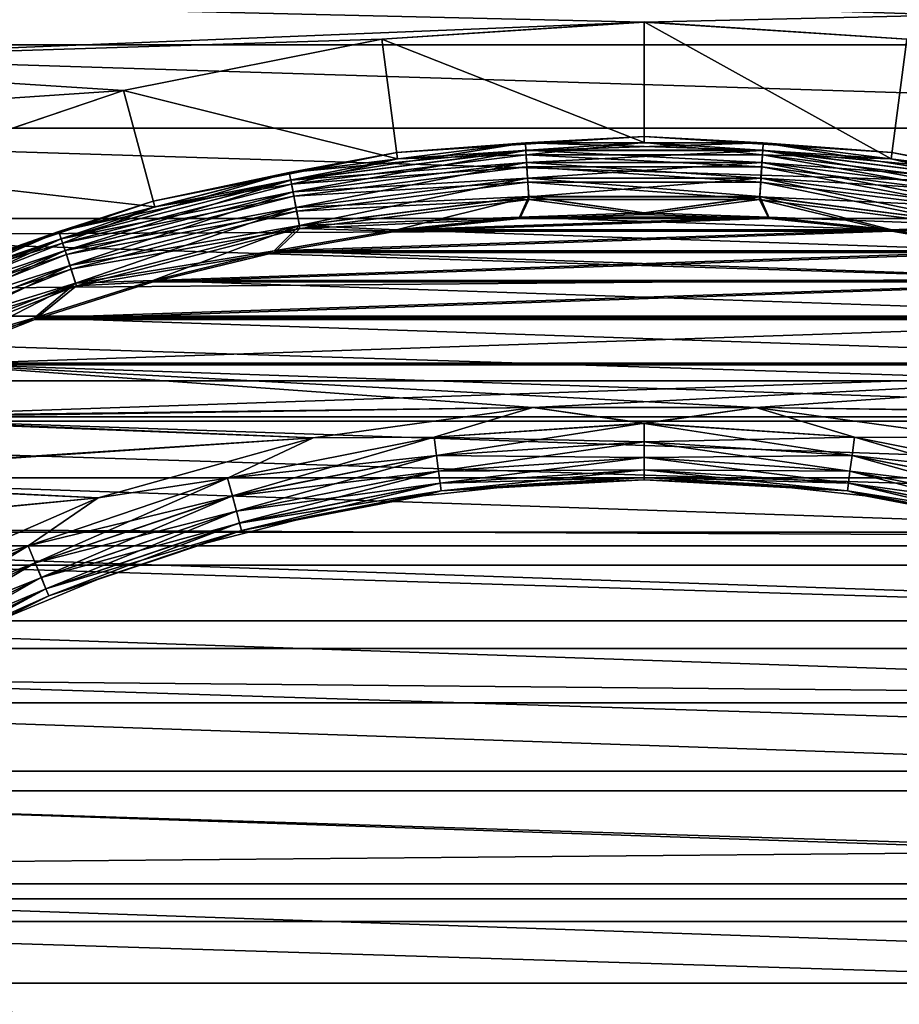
# Model space of a CAD drawing. Header units: metres. Extents: x -150 to 310, y -128 to 84.
# Tile 180 of 256: x -2.45 to 1, y 4.04 to 7.91. Entities that reach past the tile are written whole.
import ezdxf

# ---------------------------------------------------------------- set-up
doc = ezdxf.new("R2010")
doc.units = ezdxf.units.M
doc.layers.add('solid_26009703_SW0001', color=7, linetype='CONTINUOUS')

msp = doc.modelspace()

# ---------------------------------------------------------------- linework, layer by layer
at = {"layer": 'solid_26009703_SW0001'}
for points in [[(97.199997, 8.54147, 19.184454), (97.199997, 7.525727, 19.605188), (-128, 8.539556, 19.185148)], [(97.199997, 7.525727, 19.605188), (-128, 6.490467, 19.971094), (-128, 8.539556, 19.185148)], [(-4.956254, 7.809503, -40), (-4.454712, 8.106349, -40), (4.956254, 7.809503, -40)], [(-4.454712, 8.106349, -40), (4.454712, 8.106349, -40), (4.956254, 7.809503, -40)], [(127.5, 7.988021, 21.568298), (-127.5, 7.988021, 21.568298), (-127.5, 5.765008, 22.265774)], [(127.5, 5.765008, 22.265774), (127.5, 7.988021, 21.568298), (-127.5, 5.765008, 22.265774)], [(0, 7.899387, -21.5), (-3.305382, 7.975902, -21.5), (-3.818171, 7.743828, -21.5)], [(0, 7.899387, -21.5), (3.305382, 7.975902, -21.5), (-3.305382, 7.975902, -21.5)], [(0, 7.899387, -21.5), (1.030392, 7.832497, -21.5), (3.305382, 7.975902, -21.5)], [(-1.030392, 7.832497, -21.5), (0, 7.899387, -21.5), (-3.818171, 7.743828, -21.5)], [(-1.031068, 7.832426, -20), (0, 7.9, -20), (-1.030392, 7.832497, -21.5)], [(0, 7.42589, -18.697393), (0, 7.9, -20), (-1.031068, 7.832426, -20)], [(0, 7.9, -20), (0, 7.899387, -21.5), (-1.030392, 7.832497, -21.5)], [(0, 7.9, -20), (1.031068, 7.832426, -20), (0, 7.899387, -21.5)], [(0.969275, 7.36236, -18.697393), (1.031068, 7.832426, -20), (0, 7.9, -20)], [(0, 7.42589, -18.697393), (0.969275, 7.36236, -18.697393), (0, 7.9, -20)], [(1.031068, 7.832426, -20), (1.030392, 7.832497, -21.5), (0, 7.899387, -21.5)], [(-2.045244, 7.630034, -21.5), (-1.030392, 7.832497, -21.5), (-3.818171, 7.743828, -21.5)], [(-1.031068, 7.832426, -20), (-1.030392, 7.832497, -21.5), (-2.045244, 7.630034, -21.5)], [(-2.044669, 7.630815, -20), (-1.031068, 7.832426, -20), (-2.045244, 7.630034, -21.5)], [(-0.969275, 7.36236, -18.697393), (-1.031068, 7.832426, -20), (-2.044669, 7.630815, -20)], [(-0.969275, 7.36236, -18.697393), (0, 7.42589, -18.697393), (-1.031068, 7.832426, -20)], [(0.969275, 7.36236, -18.697393), (1.921966, 7.172858, -18.697393), (1.031068, 7.832426, -20)], [(-5.43816, 7.482312, -40), (-4.956254, 7.809503, -40), (5.43816, 7.482312, -40)], [(-4.956254, 7.809503, -40), (4.956254, 7.809503, -40), (5.43816, 7.482312, -40)], [(-2.045244, 7.630034, -21.5), (-3.818171, 7.743828, -21.5), (-4.315738, 7.477497, -21.5)], [(-3.02181, 7.299097, -21.5), (-2.045244, 7.630034, -21.5), (-4.315738, 7.477497, -21.5)], [(-3.023264, 7.298621, -20), (-2.044669, 7.630815, -20), (-3.02181, 7.299097, -21.5)], [(-1.921965, 7.172858, -18.697393), (-2.044669, 7.630815, -20), (-3.023264, 7.298621, -20)], [(-2.044669, 7.630815, -20), (-2.045244, 7.630034, -21.5), (-3.02181, 7.299097, -21.5)], [(-1.921965, 7.172858, -18.697393), (-0.969275, 7.36236, -18.697393), (-2.044669, 7.630815, -20)], [(97.199997, 7.525727, 19.605188), (97.199997, 6.489357, 19.972187), (-128, 6.490467, 19.971094)], [(-5.895212, 7.127974, -40), (-5.43816, 7.482312, -40), (5.895212, 7.127974, -40)], [(-5.43816, 7.482312, -40), (5.43816, 7.482312, -40), (5.895212, 7.127974, -40)], [(-0.972421, 7.386264, -16), (-0.972421, 7.386264, -15.8), (0, 7.45, -15.8)], [(-0.467153, 7.425178, -15.722658), (0, 7.45, -15.8), (-0.972421, 7.386264, -15.8)], [(0, 7.45, -16), (-0.972421, 7.386264, -16), (0, 7.45, -15.8)], [(-0.467147, 7.425097, -16.077646), (-0.972421, 7.386264, -16), (0, 7.45, -16)], [(0.467153, 7.425178, -15.722658), (0, 7.45, -15.8), (-0.467153, 7.425178, -15.722658)], [(0.467147, 7.425097, -16.077646), (-0.467147, 7.425097, -16.077646), (0, 7.45, -16)], [(0, 7.45, -16), (0, 7.45, -15.8), (0.972421, 7.386264, -15.8)], [(0.467153, 7.425178, -15.722658), (0.972421, 7.386264, -15.8), (0, 7.45, -15.8)], [(0.972421, 7.386264, -16), (0, 7.45, -16), (0.972421, 7.386264, -15.8)], [(0.467147, 7.425097, -16.077646), (0, 7.45, -16), (0.972421, 7.386264, -16)], [(-0.467153, 7.425178, -15.722658), (-0.972421, 7.386264, -15.8), (-1.394091, 7.308079, -15.722658)], [(-0.467153, 7.425178, -15.722658), (-1.394091, 7.308079, -15.722658), (-0.465273, 7.395304, -15.650204)], [(-1.394091, 7.308079, -15.722658), (-1.388481, 7.278675, -15.650204), (-0.465273, 7.395304, -15.650204)], [(-0.467147, 7.425097, -16.077646), (-1.394075, 7.307999, -16.077646), (-0.972421, 7.386264, -16)], [(-1.388452, 7.278521, -16.150068), (-1.394075, 7.307999, -16.077646), (-0.467147, 7.425097, -16.077646)], [(-0.465273, 7.395304, -15.650204), (-1.388481, 7.278675, -15.650204), (-0.462279, 7.347715, -15.587979)], [(-0.465263, 7.395147, -16.150068), (-1.388452, 7.278521, -16.150068), (-0.467147, 7.425097, -16.077646)], [(-1.379505, 7.231619, -16.212242), (-1.388452, 7.278521, -16.150068), (-0.465263, 7.395147, -16.150068)], [(-0.462265, 7.347494, -16.212242), (-1.379505, 7.231619, -16.212242), (-0.465263, 7.395147, -16.150068)], [(-0.464199, 7.378229, -18.632425), (0, 7.42589, -18.697393), (-0.969275, 7.36236, -18.697393)], [(-0.467153, 7.425178, -15.722658), (-0.465273, 7.395304, -15.650204), (0.465273, 7.395304, -15.650204)], [(0.467153, 7.425178, -15.722658), (-0.467153, 7.425178, -15.722658), (0.465273, 7.395304, -15.650204)], [(-0.465263, 7.395147, -16.150068), (-0.467147, 7.425097, -16.077646), (0.467147, 7.425097, -16.077646)], [(-0.465273, 7.395304, -15.650204), (-0.462279, 7.347715, -15.587979), (0.462279, 7.347715, -15.587979)], [(0.465273, 7.395304, -15.650204), (-0.465273, 7.395304, -15.650204), (0.462279, 7.347715, -15.587979)], [(0.465263, 7.395147, -16.150068), (-0.465263, 7.395147, -16.150068), (0.467147, 7.425097, -16.077646)], [(-0.462265, 7.347494, -16.212242), (-0.465263, 7.395147, -16.150068), (0.465263, 7.395147, -16.150068)], [(0.464199, 7.378229, -18.632425), (0, 7.42589, -18.697393), (-0.464199, 7.378229, -18.632425)], [(0.462265, 7.347494, -16.212242), (-0.462265, 7.347494, -16.212242), (0.465263, 7.395147, -16.150068)], [(0.464199, 7.378229, -18.632425), (0.969275, 7.36236, -18.697393), (0, 7.42589, -18.697393)], [(0.462265, 7.347494, -16.212242), (0.465263, 7.395147, -16.150068), (1.388452, 7.278521, -16.150068)], [(0.465273, 7.395304, -15.650204), (0.462279, 7.347715, -15.587979), (1.379547, 7.231838, -15.587979)], [(0.465263, 7.395147, -16.150068), (0.467147, 7.425097, -16.077646), (1.394075, 7.307999, -16.077646)], [(1.388452, 7.278521, -16.150068), (0.465263, 7.395147, -16.150068), (1.394075, 7.307999, -16.077646)], [(0.467153, 7.425178, -15.722658), (0.465273, 7.395304, -15.650204), (1.388481, 7.278675, -15.650204)], [(1.388481, 7.278675, -15.650204), (0.465273, 7.395304, -15.650204), (1.379547, 7.231838, -15.587979)], [(1.394075, 7.307999, -16.077646), (0.467147, 7.425097, -16.077646), (0.972421, 7.386264, -16)], [(1.394091, 7.308079, -15.722658), (0.972421, 7.386264, -15.8), (0.467153, 7.425178, -15.722658)], [(1.394091, 7.308079, -15.722658), (0.467153, 7.425178, -15.722658), (1.388481, 7.278675, -15.650204)], [(-1.928203, 7.196147, -16), (-1.928203, 7.196147, -15.8), (-0.972421, 7.386264, -15.8)], [(-1.394091, 7.308079, -15.722658), (-0.972421, 7.386264, -15.8), (-1.928203, 7.196147, -15.8)], [(-0.972421, 7.386264, -16), (-1.928203, 7.196147, -16), (-0.972421, 7.386264, -15.8)], [(-1.394075, 7.307999, -16.077646), (-1.928203, 7.196147, -16), (-0.972421, 7.386264, -16)], [(-1.385276, 7.261869, -18.632425), (-0.969275, 7.36236, -18.697393), (-1.921965, 7.172858, -18.697393)], [(-0.464199, 7.378229, -18.632425), (-0.969275, 7.36236, -18.697393), (-1.385276, 7.261869, -18.632425)], [(-0.464199, 7.378229, -18.632425), (-1.385276, 7.261869, -18.632425), (-0.461186, 7.330337, -18.577154)], [(-0.464199, 7.378229, -18.632425), (-0.461186, 7.330337, -18.577154), (0.461186, 7.330337, -18.577154)], [(0.464199, 7.378229, -18.632425), (-0.464199, 7.378229, -18.632425), (0.461186, 7.330337, -18.577154)], [(0.464199, 7.378229, -18.632425), (0.461186, 7.330337, -18.577154), (1.376284, 7.214733, -18.577154)], [(1.385276, 7.261869, -18.632425), (0.969275, 7.36236, -18.697393), (0.464199, 7.378229, -18.632425)], [(1.385276, 7.261869, -18.632425), (0.464199, 7.378229, -18.632425), (1.376284, 7.214733, -18.577154)], [(1.385276, 7.261869, -18.632425), (1.921966, 7.172858, -18.697393), (0.969275, 7.36236, -18.697393)], [(0.972421, 7.386264, -16), (0.972421, 7.386264, -15.8), (1.928203, 7.196147, -15.8)], [(1.394091, 7.308079, -15.722658), (1.928203, 7.196147, -15.8), (0.972421, 7.386264, -15.8)], [(1.928203, 7.196147, -16), (0.972421, 7.386264, -16), (1.928203, 7.196147, -15.8)], [(1.394075, 7.307999, -16.077646), (0.972421, 7.386264, -16), (1.928203, 7.196147, -16)], [(-1.388481, 7.278675, -15.650204), (-1.379547, 7.231838, -15.587979), (-0.462279, 7.347715, -15.587979)], [(-1.385276, 7.261869, -18.632425), (-1.376284, 7.214733, -18.577154), (-0.461186, 7.330337, -18.577154)], [(-0.462279, 7.347715, -15.587979), (-1.379547, 7.231838, -15.587979), (-0.458375, 7.285663, -15.540232)], [(-1.367845, 7.170496, -16.259926), (-1.379505, 7.231619, -16.212242), (-0.462265, 7.347494, -16.212242)], [(-0.461186, 7.330337, -18.577154), (-1.376284, 7.214733, -18.577154), (-0.457422, 7.270514, -18.535151)], [(-0.458358, 7.285391, -16.259926), (-1.367845, 7.170496, -16.259926), (-0.462265, 7.347494, -16.212242)], [(-0.462279, 7.347715, -15.587979), (-0.458375, 7.285663, -15.540232), (0.458375, 7.285663, -15.540232)], [(0.462279, 7.347715, -15.587979), (-0.462279, 7.347715, -15.587979), (0.458375, 7.285663, -15.540232)], [(-0.458358, 7.285391, -16.259926), (-0.462265, 7.347494, -16.212242), (0.462265, 7.347494, -16.212242)], [(-0.461186, 7.330337, -18.577154), (-0.457422, 7.270514, -18.535151), (0.457422, 7.270514, -18.535151)], [(0.461186, 7.330337, -18.577154), (-0.461186, 7.330337, -18.577154), (0.457422, 7.270514, -18.535151)], [(0.458358, 7.285391, -16.259926), (-0.458358, 7.285391, -16.259926), (0.462265, 7.347494, -16.212242)], [(0.461186, 7.330337, -18.577154), (0.457422, 7.270514, -18.535151), (1.365052, 7.155853, -18.535151)], [(0.458358, 7.285391, -16.259926), (0.462265, 7.347494, -16.212242), (1.379505, 7.231619, -16.212242)], [(0.462279, 7.347715, -15.587979), (0.458375, 7.285663, -15.540232), (1.367896, 7.170764, -15.540232)], [(1.376284, 7.214733, -18.577154), (0.461186, 7.330337, -18.577154), (1.365052, 7.155853, -18.535151)], [(1.379505, 7.231619, -16.212242), (0.462265, 7.347494, -16.212242), (1.388452, 7.278521, -16.150068)], [(1.379547, 7.231838, -15.587979), (0.462279, 7.347715, -15.587979), (1.367896, 7.170764, -15.540232)], [(-2.841769, 6.860626, -18.697393), (-1.921965, 7.172858, -18.697393), (-3.023264, 7.298621, -20)], [(-1.394091, 7.308079, -15.722658), (-1.928203, 7.196147, -15.8), (-2.299043, 7.075727, -15.722658)], [(-1.394091, 7.308079, -15.722658), (-2.299043, 7.075727, -15.722658), (-1.388481, 7.278675, -15.650204)], [(-2.299043, 7.075727, -15.722658), (-2.289793, 7.047258, -15.650204), (-1.388481, 7.278675, -15.650204)], [(-1.394075, 7.307999, -16.077646), (-2.299018, 7.075649, -16.077646), (-1.928203, 7.196147, -16)], [(-2.289744, 7.047109, -16.150068), (-2.299018, 7.075649, -16.077646), (-1.394075, 7.307999, -16.077646)], [(-1.388481, 7.278675, -15.650204), (-2.289793, 7.047258, -15.650204), (-1.379547, 7.231838, -15.587979)], [(-1.388452, 7.278521, -16.150068), (-2.289744, 7.047109, -16.150068), (-1.394075, 7.307999, -16.077646)], [(-2.27499, 7.001698, -16.212242), (-2.289744, 7.047109, -16.150068), (-1.388452, 7.278521, -16.150068)], [(-1.379505, 7.231619, -16.212242), (-2.27499, 7.001698, -16.212242), (-1.388452, 7.278521, -16.150068)], [(-1.379547, 7.231838, -15.587979), (-1.367896, 7.170764, -15.540232), (-0.458375, 7.285663, -15.540232)], [(-0.458375, 7.285663, -15.540232), (-1.367896, 7.170764, -15.540232), (-0.453828, 7.213384, -15.510222)], [(-1.354269, 7.099326, -16.28986), (-1.367845, 7.170496, -16.259926), (-0.458358, 7.285391, -16.259926)], [(-0.453809, 7.213081, -16.28986), (-1.354269, 7.099326, -16.28986), (-0.458358, 7.285391, -16.259926)], [(-0.458375, 7.285663, -15.540232), (-0.453828, 7.213384, -15.510222), (0.453828, 7.213384, -15.510222)], [(0.458375, 7.285663, -15.540232), (-0.458375, 7.285663, -15.540232), (0.453828, 7.213384, -15.510222)], [(-0.453809, 7.213081, -16.28986), (-0.458358, 7.285391, -16.259926), (0.458358, 7.285391, -16.259926)], [(0.453809, 7.213081, -16.28986), (-0.453809, 7.213081, -16.28986), (0.458358, 7.285391, -16.259926)], [(0.453809, 7.213081, -16.28986), (0.458358, 7.285391, -16.259926), (1.367845, 7.170496, -16.259926)], [(0.458375, 7.285663, -15.540232), (0.453828, 7.213384, -15.510222), (1.354326, 7.099624, -15.510222)], [(1.367845, 7.170496, -16.259926), (0.458358, 7.285391, -16.259926), (1.379505, 7.231619, -16.212242)], [(1.367896, 7.170764, -15.540232), (0.458375, 7.285663, -15.540232), (1.354326, 7.099624, -15.510222)], [(-1.385276, 7.261869, -18.632425), (-1.921965, 7.172858, -18.697393), (-2.284506, 7.030986, -18.632425)], [(-1.385276, 7.261869, -18.632425), (-2.284506, 7.030986, -18.632425), (-1.376284, 7.214733, -18.577154)], [(-1.376284, 7.214733, -18.577154), (-1.365052, 7.155853, -18.535151), (-0.457422, 7.270514, -18.535151)], [(-0.457422, 7.270514, -18.535151), (-1.365052, 7.155853, -18.535151), (-0.453131, 7.202319, -18.508911)], [(-0.457422, 7.270514, -18.535151), (-0.453131, 7.202319, -18.508911), (0.453131, 7.202319, -18.508911)], [(0.457422, 7.270514, -18.535151), (-0.457422, 7.270514, -18.535151), (0.453131, 7.202319, -18.508911)], [(0.457422, 7.270514, -18.535151), (0.453131, 7.202319, -18.508911), (1.352248, 7.088734, -18.508911)], [(1.365052, 7.155853, -18.535151), (0.457422, 7.270514, -18.535151), (1.352248, 7.088734, -18.508911)], [(-2.289793, 7.047258, -15.650204), (-2.275058, 7.001909, -15.587979), (-1.379547, 7.231838, -15.587979)], [(-2.284506, 7.030986, -18.632425), (-2.269677, 6.985349, -18.577154), (-1.376284, 7.214733, -18.577154)], [(-1.379547, 7.231838, -15.587979), (-2.275058, 7.001909, -15.587979), (-1.367896, 7.170764, -15.540232)], [(-2.255761, 6.942518, -16.259926), (-2.27499, 7.001698, -16.212242), (-1.379505, 7.231619, -16.212242)], [(-1.376284, 7.214733, -18.577154), (-2.269677, 6.985349, -18.577154), (-1.365052, 7.155853, -18.535151)], [(-1.367845, 7.170496, -16.259926), (-2.255761, 6.942518, -16.259926), (-1.379505, 7.231619, -16.212242)], [(-1.367896, 7.170764, -15.540232), (-1.354326, 7.099624, -15.510222), (-0.453828, 7.213384, -15.510222)], [(-1.365052, 7.155853, -18.535151), (-1.352248, 7.088734, -18.508911), (-0.453131, 7.202319, -18.508911)], [(-0.453828, 7.213384, -15.510222), (-1.354326, 7.099624, -15.510222), (-0.489535, 7.13296, -15.5)], [(-0.453809, 7.213081, -16.28986), (-0.9727, 7.083492, -16.299999), (-1.354269, 7.099326, -16.28986)], [(-0.453131, 7.202319, -18.508911), (-1.352248, 7.088734, -18.508911), (-0.489159, 7.126955, -18.5)], [(-0.453809, 7.213081, -16.28986), (-0.489542, 7.13296, -16.299999), (-0.9727, 7.083492, -16.299999)], [(-0.453809, 7.213081, -16.28986), (-0.000031, 7.149435, -16.299999), (-0.489542, 7.13296, -16.299999)], [(-0.453828, 7.213384, -15.510222), (-0.489535, 7.13296, -15.5), (-0.000025, 7.149435, -15.5)], [(-0.453131, 7.202319, -18.508911), (-0.489159, 7.126955, -18.5), (-0.000008, 7.143417, -18.5)], [(0.453828, 7.213384, -15.510222), (-0.453828, 7.213384, -15.510222), (-0.000025, 7.149435, -15.5)], [(0.453809, 7.213081, -16.28986), (-0.000031, 7.149435, -16.299999), (-0.453809, 7.213081, -16.28986)], [(0.453131, 7.202319, -18.508911), (-0.453131, 7.202319, -18.508911), (-0.000008, 7.143417, -18.5)], [(0.453809, 7.213081, -16.28986), (0.48948, 7.132964, -16.299999), (-0.000031, 7.149435, -16.299999)], [(0.453828, 7.213384, -15.510222), (-0.000025, 7.149435, -15.5), (0.489486, 7.132964, -15.5)], [(0.453131, 7.202319, -18.508911), (-0.000008, 7.143417, -18.5), (0.489143, 7.126956, -18.5)], [(0.453131, 7.202319, -18.508911), (0.489143, 7.126956, -18.5), (0.971945, 7.077522, -18.5)], [(1.352248, 7.088734, -18.508911), (0.453131, 7.202319, -18.508911), (0.971945, 7.077522, -18.5)], [(1.354269, 7.099326, -16.28986), (0.48948, 7.132964, -16.299999), (0.453809, 7.213081, -16.28986)], [(1.354269, 7.099326, -16.28986), (0.453809, 7.213081, -16.28986), (1.367845, 7.170496, -16.259926)], [(0.453828, 7.213384, -15.510222), (0.489486, 7.132964, -15.5), (0.972644, 7.0835, -15.5)], [(1.354326, 7.099624, -15.510222), (0.453828, 7.213384, -15.510222), (0.972644, 7.0835, -15.5)], [(-2.850992, 6.882902, -16), (-2.850992, 6.882902, -15.8), (-1.928203, 7.196147, -15.8)], [(-2.299043, 7.075727, -15.722658), (-1.928203, 7.196147, -15.8), (-2.850992, 6.882902, -15.8)], [(-1.928203, 7.196147, -16), (-2.850992, 6.882902, -16), (-1.928203, 7.196147, -15.8)], [(-2.299018, 7.075649, -16.077646), (-2.850992, 6.882902, -16), (-1.928203, 7.196147, -16)], [(-2.284506, 7.030986, -18.632425), (-1.921965, 7.172858, -18.697393), (-2.841769, 6.860626, -18.697393)], [(-2.275058, 7.001909, -15.587979), (-2.255845, 6.942777, -15.540232), (-1.367896, 7.170764, -15.540232)], [(-1.367896, 7.170764, -15.540232), (-2.255845, 6.942777, -15.540232), (-1.354326, 7.099624, -15.510222)], [(-2.233371, 6.873611, -16.28986), (-2.255761, 6.942518, -16.259926), (-1.367845, 7.170496, -16.259926)], [(-1.354269, 7.099326, -16.28986), (-2.233371, 6.873611, -16.28986), (-1.367845, 7.170496, -16.259926)], [(-6.330867, 6.743416, -40), (-5.895212, 7.127974, -40), (6.330867, 6.743416, -40)], [(-5.895212, 7.127974, -40), (5.895212, 7.127974, -40), (6.330867, 6.743416, -40)], [(-2.269677, 6.985349, -18.577154), (-2.251154, 6.928341, -18.535151), (-1.365052, 7.155853, -18.535151)], [(-1.365052, 7.155853, -18.535151), (-2.251154, 6.928341, -18.535151), (-1.352248, 7.088734, -18.508911)], [(-1.354326, 7.099624, -15.510222), (-0.972693, 7.083493, -15.5), (-0.489535, 7.13296, -15.5)], [(-1.352248, 7.088734, -18.508911), (-0.971961, 7.07752, -18.5), (-0.489159, 7.126955, -18.5)], [(-0.9727, 7.083492, -16.299999), (-0.489542, 7.13296, -16.299999), (0.972639, 7.083501, -16.299999)], [(0.489486, 7.132964, -15.5), (-0.489535, 7.13296, -15.5), (-0.972693, 7.083493, -15.5)], [(0.972644, 7.0835, -15.5), (0.489486, 7.132964, -15.5), (-0.972693, 7.083493, -15.5)], [(0.489143, 7.126956, -18.5), (-0.489159, 7.126955, -18.5), (-0.971961, 7.07752, -18.5)], [(0.971945, 7.077522, -18.5), (0.489143, 7.126956, -18.5), (-0.971961, 7.07752, -18.5)], [(-0.489542, 7.13296, -16.299999), (-0.000031, 7.149435, -16.299999), (0.48948, 7.132964, -16.299999)], [(-0.489542, 7.13296, -16.299999), (0.48948, 7.132964, -16.299999), (0.972639, 7.083501, -16.299999)], [(0.489486, 7.132964, -15.5), (-0.000025, 7.149435, -15.5), (-0.489535, 7.13296, -15.5)], [(0.489143, 7.126956, -18.5), (-0.000008, 7.143417, -18.5), (-0.489159, 7.126955, -18.5)], [(1.354269, 7.099326, -16.28986), (0.972639, 7.083501, -16.299999), (0.48948, 7.132964, -16.299999)], [(-2.255845, 6.942777, -15.540232), (-2.233465, 6.873899, -15.510222), (-1.354326, 7.099624, -15.510222)], [(-2.251154, 6.928341, -18.535151), (-2.230039, 6.863356, -18.508911), (-1.352248, 7.088734, -18.508911)], [(-1.354326, 7.099624, -15.510222), (-2.233465, 6.873899, -15.510222), (-1.453458, 7.000233, -15.5)], [(-1.354269, 7.099326, -16.28986), (-1.929898, 6.884108, -16.299999), (-2.233371, 6.873611, -16.28986)], [(-1.352248, 7.088734, -18.508911), (-2.230039, 6.863356, -18.508911), (-1.452371, 6.994313, -18.5)], [(-1.354269, 7.099326, -16.28986), (-1.453465, 7.000231, -16.299999), (-1.929898, 6.884108, -16.299999)], [(-1.354269, 7.099326, -16.28986), (-0.9727, 7.083492, -16.299999), (-1.453465, 7.000231, -16.299999)], [(-1.453465, 7.000231, -16.299999), (-0.9727, 7.083492, -16.299999), (1.453405, 7.000244, -16.299999)], [(-1.354326, 7.099624, -15.510222), (-1.453458, 7.000233, -15.5), (-0.972693, 7.083493, -15.5)], [(0.972644, 7.0835, -15.5), (-0.972693, 7.083493, -15.5), (-1.453458, 7.000233, -15.5)], [(1.453409, 7.000243, -15.5), (0.972644, 7.0835, -15.5), (-1.453458, 7.000233, -15.5)], [(-1.352248, 7.088734, -18.508911), (-1.452371, 6.994313, -18.5), (-0.971961, 7.07752, -18.5)], [(-0.9727, 7.083492, -16.299999), (0.972639, 7.083501, -16.299999), (1.453405, 7.000244, -16.299999)], [(1.352248, 7.088734, -18.508911), (0.971945, 7.077522, -18.5), (1.452354, 6.994317, -18.5)], [(1.354269, 7.099326, -16.28986), (1.453405, 7.000244, -16.299999), (0.972639, 7.083501, -16.299999)], [(1.354326, 7.099624, -15.510222), (0.972644, 7.0835, -15.5), (1.453409, 7.000243, -15.5)], [(-2.299043, 7.075727, -15.722658), (-2.850992, 6.882902, -15.8), (-3.167738, 6.731786, -15.722658)], [(-2.299043, 7.075727, -15.722658), (-3.167738, 6.731786, -15.722658), (-2.289793, 7.047258, -15.650204)], [(-3.167738, 6.731786, -15.722658), (-3.154993, 6.704701, -15.650204), (-2.289793, 7.047258, -15.650204)], [(-2.299018, 7.075649, -16.077646), (-3.167703, 6.731712, -16.077646), (-2.850992, 6.882902, -16)], [(-3.154926, 6.704559, -16.150068), (-3.167703, 6.731712, -16.077646), (-2.299018, 7.075649, -16.077646)], [(-2.289793, 7.047258, -15.650204), (-3.154993, 6.704701, -15.650204), (-2.275058, 7.001909, -15.587979)], [(-2.289744, 7.047109, -16.150068), (-3.154926, 6.704559, -16.150068), (-2.299018, 7.075649, -16.077646)], [(-3.134596, 6.661355, -16.212242), (-3.154926, 6.704559, -16.150068), (-2.289744, 7.047109, -16.150068)], [(-2.27499, 7.001698, -16.212242), (-3.134596, 6.661355, -16.212242), (-2.289744, 7.047109, -16.150068)], [(0.971945, 7.077522, -18.5), (-0.971961, 7.07752, -18.5), (-1.452371, 6.994313, -18.5)], [(1.452354, 6.994317, -18.5), (0.971945, 7.077522, -18.5), (-1.452371, 6.994313, -18.5)], [(-2.284506, 7.030986, -18.632425), (-2.841769, 6.860626, -18.697393), (-3.147708, 6.68922, -18.632425)], [(-2.284506, 7.030986, -18.632425), (-3.147708, 6.68922, -18.632425), (-2.269677, 6.985349, -18.577154)], [(-3.154993, 6.704701, -15.650204), (-3.134691, 6.661557, -15.587979), (-2.275058, 7.001909, -15.587979)], [(-3.147708, 6.68922, -18.632425), (-3.127277, 6.645802, -18.577154), (-2.269677, 6.985349, -18.577154)], [(-2.275058, 7.001909, -15.587979), (-3.134691, 6.661557, -15.587979), (-2.255845, 6.942777, -15.540232)], [(-3.108102, 6.605053, -16.259926), (-3.134596, 6.661355, -16.212242), (-2.27499, 7.001698, -16.212242)], [(-2.269677, 6.985349, -18.577154), (-3.127277, 6.645802, -18.577154), (-2.251154, 6.928341, -18.535151)], [(-2.255761, 6.942518, -16.259926), (-3.108102, 6.605053, -16.259926), (-2.27499, 7.001698, -16.212242)], [(-2.233465, 6.873899, -15.510222), (-1.929891, 6.88411, -15.5), (-1.453458, 7.000233, -15.5)], [(-2.230039, 6.863356, -18.508911), (-1.928451, 6.878264, -18.5), (-1.452371, 6.994313, -18.5)], [(-1.929898, 6.884108, -16.299999), (-1.453465, 7.000231, -16.299999), (1.929839, 6.884125, -16.299999)], [(1.453409, 7.000243, -15.5), (-1.453458, 7.000233, -15.5), (-1.929891, 6.88411, -15.5)], [(1.929842, 6.884124, -15.5), (1.453409, 7.000243, -15.5), (-1.929891, 6.88411, -15.5)], [(1.452354, 6.994317, -18.5), (-1.452371, 6.994313, -18.5), (-1.928451, 6.878264, -18.5)], [(1.928434, 6.878269, -18.5), (1.452354, 6.994317, -18.5), (-1.928451, 6.878264, -18.5)], [(-1.453465, 7.000231, -16.299999), (1.453405, 7.000244, -16.299999), (1.929839, 6.884125, -16.299999)], [(-3.134691, 6.661557, -15.587979), (-3.108218, 6.605299, -15.540232), (-2.255845, 6.942777, -15.540232)], [(-3.127277, 6.645802, -18.577154), (-3.101755, 6.591564, -18.535151), (-2.251154, 6.928341, -18.535151)], [(-2.255845, 6.942777, -15.540232), (-3.108218, 6.605299, -15.540232), (-2.233465, 6.873899, -15.510222)], [(-3.077253, 6.539495, -16.28986), (-3.108102, 6.605053, -16.259926), (-2.255761, 6.942518, -16.259926)], [(-2.251154, 6.928341, -18.535151), (-3.101755, 6.591564, -18.535151), (-2.230039, 6.863356, -18.508911)], [(-2.233371, 6.873611, -16.28986), (-3.077253, 6.539495, -16.28986), (-2.255761, 6.942518, -16.259926)], [(-3.108218, 6.605299, -15.540232), (-3.077382, 6.539769, -15.510222), (-2.233465, 6.873899, -15.510222)], [(-3.101755, 6.591564, -18.535151), (-3.072661, 6.529738, -18.508911), (-2.230039, 6.863356, -18.508911)], [(-2.233465, 6.873899, -15.510222), (-3.077382, 6.539769, -15.510222), (-2.395406, 6.736744, -15.5)], [(-2.233371, 6.873611, -16.28986), (-2.847016, 6.558487, -16.299999), (-3.077253, 6.539495, -16.28986)], [(-2.230039, 6.863356, -18.508911), (-3.072661, 6.529738, -18.508911), (-2.393619, 6.730993, -18.5)], [(-2.233371, 6.873611, -16.28986), (-2.395413, 6.736742, -16.299999), (-2.847016, 6.558487, -16.299999)], [(-2.395413, 6.736742, -16.299999), (-1.929898, 6.884108, -16.299999), (2.395355, 6.736763, -16.299999)], [(-2.233371, 6.873611, -16.28986), (-1.929898, 6.884108, -16.299999), (-2.395413, 6.736742, -16.299999)], [(1.929842, 6.884124, -15.5), (-1.929891, 6.88411, -15.5), (-2.395406, 6.736744, -15.5)], [(2.395357, 6.736762, -15.5), (1.929842, 6.884124, -15.5), (-2.395406, 6.736744, -15.5)], [(-2.233465, 6.873899, -15.510222), (-2.395406, 6.736744, -15.5), (-1.929891, 6.88411, -15.5)], [(1.928434, 6.878269, -18.5), (-1.928451, 6.878264, -18.5), (-2.393619, 6.730993, -18.5)], [(2.393602, 6.730999, -18.5), (1.928434, 6.878269, -18.5), (-2.393619, 6.730993, -18.5)], [(-2.230039, 6.863356, -18.508911), (-2.393619, 6.730993, -18.5), (-1.928451, 6.878264, -18.5)], [(-1.929898, 6.884108, -16.299999), (1.929839, 6.884125, -16.299999), (2.395355, 6.736763, -16.299999)], [(-6.743416, 6.330867, -40), (-6.330867, 6.743416, -40), (6.743416, 6.330867, -40)], [(-6.330867, 6.743416, -40), (6.330867, 6.743416, -40), (6.743416, 6.330867, -40)], [(-3.077382, 6.539769, -15.510222), (-2.847009, 6.55849, -15.5), (-2.395406, 6.736744, -15.5)], [(-2.847016, 6.558487, -16.299999), (-2.395413, 6.736742, -16.299999), (2.84696, 6.558512, -16.299999)], [(2.846961, 6.558511, -15.5), (-2.395406, 6.736744, -15.5), (-2.847009, 6.55849, -15.5)], [(-2.395413, 6.736742, -16.299999), (2.395355, 6.736763, -16.299999), (2.84696, 6.558512, -16.299999)], [(2.846961, 6.558511, -15.5), (2.395357, 6.736762, -15.5), (-2.395406, 6.736744, -15.5)], [(-3.072661, 6.529738, -18.508911), (-2.844883, 6.552854, -18.5), (-2.393619, 6.730993, -18.5)], [(2.393602, 6.730999, -18.5), (-2.393619, 6.730993, -18.5), (-2.844883, 6.552854, -18.5)], [(2.844866, 6.552861, -18.5), (2.393602, 6.730999, -18.5), (-2.844883, 6.552854, -18.5)], [(-0.43815, 6.38475, -16.299999), (-3.289087, 6.347935, -16.299999), (-2.847016, 6.558487, -16.299999)], [(3.289033, 6.347962, -15.5), (-2.847009, 6.55849, -15.5), (-3.289079, 6.347939, -15.5)], [(2.844866, 6.552861, -18.5), (-2.844883, 6.552854, -18.5), (-3.286618, 6.342436, -18.5)], [(-0.438159, 6.384749, -18.5), (2.844866, 6.552861, -18.5), (-3.286618, 6.342436, -18.5)], [(-2.847016, 6.558487, -16.299999), (2.84696, 6.558512, -16.299999), (3.289032, 6.347963, -16.299999)], [(0.438202, 6.384747, -16.299999), (-2.847016, 6.558487, -16.299999), (3.289032, 6.347963, -16.299999)], [(0.438202, 6.384747, -16.299999), (-0.43815, 6.38475, -16.299999), (-2.847016, 6.558487, -16.299999)], [(3.289033, 6.347962, -15.5), (2.846961, 6.558511, -15.5), (-2.847009, 6.55849, -15.5)], [(-0.438159, 6.384749, -18.5), (0.438194, 6.384747, -18.5), (2.844866, 6.552861, -18.5)], [(0.438194, 6.384747, -18.5), (3.286602, 6.342445, -18.5), (2.844866, 6.552861, -18.5)], [(97.199997, 4.366146, 20.5411), (-128, 4.364604, 20.541378), (-128, 6.490467, 19.971094)], [(97.199997, 5.4352, 20.284443), (97.199997, 4.366146, 20.5411), (-128, 6.490467, 19.971094)], [(97.199997, 6.489357, 19.972187), (97.199997, 5.4352, 20.284443), (-128, 6.490467, 19.971094)], [(-0.43815, 6.38475, -16.299999), (-1.300987, 6.265945, -16.299999), (-3.289087, 6.347935, -16.299999)], [(-1.300996, 6.265943, -18.5), (-0.438159, 6.384749, -18.5), (-3.286618, 6.342436, -18.5)], [(-0.825233, 6.268266, -18.489779), (-0.438159, 6.384749, -18.5), (-1.300996, 6.265943, -18.5)], [(-0.825272, 6.268567, -16.310141), (-1.300987, 6.265945, -16.299999), (-0.43815, 6.38475, -16.299999)], [(0, 6.322658, -16.310141), (-0.825272, 6.268567, -16.310141), (-0.43815, 6.38475, -16.299999)], [(0, 6.322354, -18.489779), (-0.438159, 6.384749, -18.5), (-0.825233, 6.268266, -18.489779)], [(0, 6.322354, -18.489779), (0.438194, 6.384747, -18.5), (-0.438159, 6.384749, -18.5)], [(0, 6.322658, -16.310141), (-0.43815, 6.38475, -16.299999), (0.438202, 6.384747, -16.299999)], [(0.825233, 6.268266, -18.489779), (0.438194, 6.384747, -18.5), (0, 6.322354, -18.489779)], [(0.825272, 6.268567, -16.310141), (0, 6.322658, -16.310141), (0.438202, 6.384747, -16.299999)], [(0.438194, 6.384747, -18.5), (1.301031, 6.265936, -18.5), (3.286602, 6.342445, -18.5)], [(0.825233, 6.268266, -18.489779), (1.301031, 6.265936, -18.5), (0.438194, 6.384747, -18.5)], [(1.301037, 6.265934, -16.299999), (0.438202, 6.384747, -16.299999), (3.289032, 6.347963, -16.299999)], [(0.825272, 6.268567, -16.310141), (0.438202, 6.384747, -16.299999), (1.301037, 6.265934, -16.299999)], [(-1.300987, 6.265945, -16.299999), (-3.71631, 6.107964, -16.299999), (-3.289087, 6.347935, -16.299999)], [(3.716258, 6.107996, -15.5), (-3.289079, 6.347939, -15.5), (-3.716302, 6.107968, -15.5)], [(3.716258, 6.107996, -15.5), (3.289033, 6.347962, -15.5), (-3.289079, 6.347939, -15.5)], [(-7.127974, 5.895212, -40), (-6.743416, 6.330867, -40), (7.127974, 5.895212, -40)], [(-6.743416, 6.330867, -40), (6.743416, 6.330867, -40), (7.127974, 5.895212, -40)], [(-1.300996, 6.265943, -18.5), (-3.286618, 6.342436, -18.5), (-3.713515, 6.102621, -18.5)], [(-0.815815, 6.196733, -16.340075), (-0.825272, 6.268567, -16.310141), (0, 6.322658, -16.310141)], [(0, 6.322354, -18.489779), (-0.825233, 6.268266, -18.489779), (0, 6.249932, -18.459768)], [(0, 6.250204, -16.340075), (-0.815815, 6.196733, -16.340075), (0, 6.322658, -16.310141)], [(0, 6.250204, -16.340075), (0, 6.322658, -16.310141), (0.825272, 6.268567, -16.310141)], [(0, 6.322354, -18.489779), (0, 6.249932, -18.459768), (0.81578, 6.196463, -18.459768)], [(0.825233, 6.268266, -18.489779), (0, 6.322354, -18.489779), (0.81578, 6.196463, -18.459768)], [(-0.825272, 6.268567, -16.310141), (-1.636424, 6.107218, -16.310141), (-1.300987, 6.265945, -16.299999)], [(-1.617672, 6.037233, -16.340075), (-1.636424, 6.107218, -16.310141), (-0.825272, 6.268567, -16.310141)], [(-0.825233, 6.268266, -18.489779), (-1.300996, 6.265943, -18.5), (-1.636346, 6.106925, -18.489779)], [(-0.825233, 6.268266, -18.489779), (-1.636346, 6.106925, -18.489779), (-0.81578, 6.196463, -18.459768)], [(-0.815815, 6.196733, -16.340075), (-1.617672, 6.037233, -16.340075), (-0.825272, 6.268567, -16.310141)], [(-0.825233, 6.268266, -18.489779), (-0.81578, 6.196463, -18.459768), (0, 6.249932, -18.459768)], [(0.815815, 6.196733, -16.340075), (0, 6.250204, -16.340075), (0.825272, 6.268567, -16.310141)], [(0.825233, 6.268266, -18.489779), (0.81578, 6.196463, -18.459768), (1.617601, 6.036971, -18.459768)], [(0.815815, 6.196733, -16.340075), (0.825272, 6.268567, -16.310141), (1.636424, 6.107218, -16.310141)], [(1.636346, 6.106925, -18.489779), (1.301031, 6.265936, -18.5), (0.825233, 6.268266, -18.489779)], [(1.636346, 6.106925, -18.489779), (0.825233, 6.268266, -18.489779), (1.617601, 6.036971, -18.459768)], [(1.636424, 6.107218, -16.310141), (0.825272, 6.268567, -16.310141), (1.301037, 6.265934, -16.299999)], [(-1.300987, 6.265945, -16.299999), (-2.144152, 6.030088, -16.299999), (-3.71631, 6.107964, -16.299999)], [(-2.144161, 6.030085, -18.5), (-1.300996, 6.265943, -18.5), (-3.713515, 6.102621, -18.5)], [(-1.636346, 6.106925, -18.489779), (-1.300996, 6.265943, -18.5), (-2.144161, 6.030085, -18.5)], [(-1.636424, 6.107218, -16.310141), (-2.144152, 6.030088, -16.299999), (-1.300987, 6.265945, -16.299999)], [(-0.807693, 6.13504, -16.387756), (-0.815815, 6.196733, -16.340075), (0, 6.250204, -16.340075)], [(0, 6.249932, -18.459768), (-0.81578, 6.196463, -18.459768), (0, 6.187757, -18.412022)], [(0, 6.187979, -16.387756), (-0.807693, 6.13504, -16.387756), (0, 6.250204, -16.340075)], [(0, 6.187979, -16.387756), (0, 6.250204, -16.340075), (0.815815, 6.196733, -16.340075)], [(0, 6.249932, -18.459768), (0, 6.187757, -18.412022), (0.807664, 6.13482, -18.412022)], [(0.81578, 6.196463, -18.459768), (0, 6.249932, -18.459768), (0.807664, 6.13482, -18.412022)], [(-1.636346, 6.106925, -18.489779), (-1.617601, 6.036971, -18.459768), (-0.81578, 6.196463, -18.459768)], [(-1.601567, 5.977129, -16.387756), (-1.617672, 6.037233, -16.340075), (-0.815815, 6.196733, -16.340075)], [(-0.81578, 6.196463, -18.459768), (-1.617601, 6.036971, -18.459768), (-0.807664, 6.13482, -18.412022)], [(-0.807693, 6.13504, -16.387756), (-1.601567, 5.977129, -16.387756), (-0.815815, 6.196733, -16.340075)], [(-0.81578, 6.196463, -18.459768), (-0.807664, 6.13482, -18.412022), (0, 6.187757, -18.412022)], [(0.807693, 6.13504, -16.387756), (0, 6.187979, -16.387756), (0.815815, 6.196733, -16.340075)], [(0.81578, 6.196463, -18.459768), (0.807664, 6.13482, -18.412022), (1.601509, 5.976914, -18.412022)], [(0.807693, 6.13504, -16.387756), (0.815815, 6.196733, -16.340075), (1.617672, 6.037233, -16.340075)], [(1.617601, 6.036971, -18.459768), (0.81578, 6.196463, -18.459768), (1.601509, 5.976914, -18.412022)], [(1.617672, 6.037233, -16.340075), (0.815815, 6.196733, -16.340075), (1.636424, 6.107218, -16.310141)], [(-0.801461, 6.087701, -16.449932), (-0.807693, 6.13504, -16.387756), (0, 6.187979, -16.387756)], [(0, 6.187757, -18.412022), (-0.807664, 6.13482, -18.412022), (0, 6.140075, -18.349796)], [(0, 6.140232, -16.449932), (-0.801461, 6.087701, -16.449932), (0, 6.187979, -16.387756)], [(0, 6.140232, -16.449932), (0, 6.187979, -16.387756), (0.807693, 6.13504, -16.387756)], [(0, 6.187757, -18.412022), (0, 6.140075, -18.349796), (0.801441, 6.087545, -18.349796)], [(0.807664, 6.13482, -18.412022), (0, 6.187757, -18.412022), (0.801441, 6.087545, -18.349796)], [(-1.617601, 6.036971, -18.459768), (-1.601509, 5.976914, -18.412022), (-0.807664, 6.13482, -18.412022)], [(-1.589209, 5.931008, -16.449932), (-1.601567, 5.977129, -16.387756), (-0.807693, 6.13504, -16.387756)], [(-0.807664, 6.13482, -18.412022), (-1.601509, 5.976914, -18.412022), (-0.801441, 6.087545, -18.349796)], [(-0.801461, 6.087701, -16.449932), (-1.589209, 5.931008, -16.449932), (-0.807693, 6.13504, -16.387756)], [(-0.807664, 6.13482, -18.412022), (-0.801441, 6.087545, -18.349796), (0, 6.140075, -18.349796)], [(-0.797544, 6.057949, -16.522354), (-0.801461, 6.087701, -16.449932), (0, 6.140232, -16.449932)], [(0, 6.140075, -18.349796), (-0.801441, 6.087545, -18.349796), (0, 6.110141, -18.277342)], [(0, 6.110222, -16.522354), (-0.797544, 6.057949, -16.522354), (0, 6.140232, -16.449932)], [(0.801461, 6.087701, -16.449932), (0, 6.140232, -16.449932), (0.807693, 6.13504, -16.387756)], [(0, 6.110222, -16.522354), (0, 6.140232, -16.449932), (0.801461, 6.087701, -16.449932)], [(0, 6.140075, -18.349796), (0, 6.110141, -18.277342), (0.797533, 6.057868, -18.277342)], [(0.801441, 6.087545, -18.349796), (0, 6.140075, -18.349796), (0.797533, 6.057868, -18.277342)], [(0.807664, 6.13482, -18.412022), (0.801441, 6.087545, -18.349796), (1.589168, 5.930857, -18.349796)], [(0.801461, 6.087701, -16.449932), (0.807693, 6.13504, -16.387756), (1.601567, 5.977129, -16.387756)], [(1.601509, 5.976914, -18.412022), (0.807664, 6.13482, -18.412022), (1.589168, 5.930857, -18.349796)], [(1.601567, 5.977129, -16.387756), (0.807693, 6.13504, -16.387756), (1.617672, 6.037233, -16.340075)], [(-2.144152, 6.030088, -16.299999), (-4.122829, 5.841623, -16.299999), (-3.71631, 6.107964, -16.299999)], [(4.122779, 5.841658, -15.5), (-3.716302, 6.107968, -15.5), (-4.122821, 5.841629, -15.5)], [(-2.144161, 6.030085, -18.5), (-3.713515, 6.102621, -18.5), (-4.119719, 5.836453, -18.5)], [(4.122779, 5.841658, -15.5), (3.716258, 6.107996, -15.5), (-3.716302, 6.107968, -15.5)], [(-1.636424, 6.107218, -16.310141), (-2.419576, 5.841374, -16.310141), (-2.144152, 6.030088, -16.299999)], [(-2.39185, 5.774436, -16.340075), (-2.419576, 5.841374, -16.310141), (-1.636424, 6.107218, -16.310141)], [(-1.636346, 6.106925, -18.489779), (-2.144161, 6.030085, -18.5), (-2.41946, 5.841094, -18.489779)], [(-1.636346, 6.106925, -18.489779), (-2.41946, 5.841094, -18.489779), (-1.617601, 6.036971, -18.459768)], [(-1.617672, 6.037233, -16.340075), (-2.39185, 5.774436, -16.340075), (-1.636424, 6.107218, -16.310141)], [(-1.601509, 5.976914, -18.412022), (-1.589168, 5.930857, -18.349796), (-0.801441, 6.087545, -18.349796)], [(-1.581442, 5.902021, -16.522354), (-1.589209, 5.931008, -16.449932), (-0.801461, 6.087701, -16.449932)], [(-0.801441, 6.087545, -18.349796), (-1.589168, 5.930857, -18.349796), (-0.797533, 6.057868, -18.277342)], [(-0.797544, 6.057949, -16.522354), (-1.581442, 5.902021, -16.522354), (-0.801461, 6.087701, -16.449932)], [(-0.435169, 6.084458, -16.6), (-0.435169, 6.084458, -18.200001), (-0.868121, 6.037911, -18.200001)], [(-0.797533, 6.057868, -18.277342), (-0.868121, 6.037911, -18.200001), (-0.435169, 6.084458, -18.200001)], [(-0.868121, 6.03791, -16.6), (-0.435169, 6.084458, -16.6), (-0.868121, 6.037911, -18.200001)], [(-0.797544, 6.057949, -16.522354), (-0.435169, 6.084458, -16.6), (-0.868121, 6.03791, -16.6)], [(-0.801441, 6.087545, -18.349796), (-0.797533, 6.057868, -18.277342), (0, 6.110141, -18.277342)], [(0, 6.110222, -16.522354), (-0.435169, 6.084458, -16.6), (-0.797544, 6.057949, -16.522354)], [(0, 6.110141, -18.277342), (-0.797533, 6.057868, -18.277342), (0, 6.1, -18.200001)], [(-0.797533, 6.057868, -18.277342), (-0.435169, 6.084458, -18.200001), (0, 6.1, -18.200001)], [(0, 6.110222, -16.522354), (0, 6.1, -16.6), (-0.435169, 6.084458, -16.6)], [(0, 6.1, -16.6), (0, 6.1, -18.200001), (-0.435169, 6.084458, -18.200001)], [(-0.435169, 6.084458, -16.6), (0, 6.1, -16.6), (-0.435169, 6.084458, -18.200001)], [(0.797544, 6.057949, -16.522354), (0, 6.1, -16.6), (0, 6.110222, -16.522354)], [(0.797544, 6.057949, -16.522354), (0, 6.110222, -16.522354), (0.801461, 6.087701, -16.449932)], [(0, 6.110141, -18.277342), (0, 6.1, -18.200001), (0.435169, 6.084458, -18.200001)], [(0.797533, 6.057868, -18.277342), (0, 6.110141, -18.277342), (0.435169, 6.084458, -18.200001)], [(0.435169, 6.084458, -16.6), (0.435169, 6.084458, -18.200001), (0, 6.1, -18.200001)], [(0, 6.1, -16.6), (0.435169, 6.084458, -16.6), (0, 6.1, -18.200001)], [(0.797544, 6.057949, -16.522354), (0.435169, 6.084458, -16.6), (0, 6.1, -16.6)], [(0.868121, 6.037911, -16.6), (0.868121, 6.037911, -18.200001), (0.435169, 6.084458, -18.200001)], [(0.797533, 6.057868, -18.277342), (0.435169, 6.084458, -18.200001), (0.868121, 6.037911, -18.200001)], [(0.435169, 6.084458, -16.6), (0.868121, 6.037911, -16.6), (0.435169, 6.084458, -18.200001)], [(0.797544, 6.057949, -16.522354), (0.868121, 6.037911, -16.6), (0.435169, 6.084458, -16.6)], [(0.801441, 6.087545, -18.349796), (0.797533, 6.057868, -18.277342), (1.581421, 5.901943, -18.277342)], [(0.797544, 6.057949, -16.522354), (0.801461, 6.087701, -16.449932), (1.589209, 5.931008, -16.449932)], [(1.589168, 5.930857, -18.349796), (0.801441, 6.087545, -18.349796), (1.581421, 5.901943, -18.277342)], [(1.589209, 5.931008, -16.449932), (0.801461, 6.087701, -16.449932), (1.601567, 5.977129, -16.387756)], [(-2.41946, 5.841094, -18.489779), (-2.391745, 5.774184, -18.459768), (-1.617601, 6.036971, -18.459768)], [(-2.368037, 5.716947, -16.387756), (-2.39185, 5.774436, -16.340075), (-1.617672, 6.037233, -16.340075)], [(-1.617601, 6.036971, -18.459768), (-2.391745, 5.774184, -18.459768), (-1.601509, 5.976914, -18.412022)], [(-1.601567, 5.977129, -16.387756), (-2.368037, 5.716947, -16.387756), (-1.617672, 6.037233, -16.340075)], [(-1.589168, 5.930857, -18.349796), (-1.581421, 5.901943, -18.277342), (-0.797533, 6.057868, -18.277342)], [(-0.797544, 6.057949, -16.522354), (-1.296649, 5.960596, -16.6), (-1.581442, 5.902021, -16.522354)], [(-0.797533, 6.057868, -18.277342), (-1.581421, 5.901943, -18.277342), (-0.868121, 6.037911, -18.200001)], [(-1.581421, 5.901943, -18.277342), (-1.296649, 5.960596, -18.200001), (-0.868121, 6.037911, -18.200001)], [(-0.797544, 6.057949, -16.522354), (-0.868121, 6.03791, -16.6), (-1.296649, 5.960596, -16.6)], [(-0.868121, 6.03791, -16.6), (-0.868121, 6.037911, -18.200001), (-1.296649, 5.960596, -18.200001)], [(-1.296649, 5.960596, -16.6), (-0.868121, 6.03791, -16.6), (-1.296649, 5.960596, -18.200001)], [(0.797533, 6.057868, -18.277342), (0.868121, 6.037911, -18.200001), (1.296649, 5.960596, -18.200001)], [(1.581421, 5.901943, -18.277342), (0.797533, 6.057868, -18.277342), (1.296649, 5.960596, -18.200001)], [(1.581442, 5.902021, -16.522354), (0.868121, 6.037911, -16.6), (0.797544, 6.057949, -16.522354)], [(1.581442, 5.902021, -16.522354), (0.797544, 6.057949, -16.522354), (1.589209, 5.931008, -16.449932)], [(1.296649, 5.960596, -16.6), (1.296649, 5.960596, -18.200001), (0.868121, 6.037911, -18.200001)], [(0.868121, 6.037911, -16.6), (1.296649, 5.960596, -16.6), (0.868121, 6.037911, -18.200001)], [(1.581442, 5.902021, -16.522354), (1.296649, 5.960596, -16.6), (0.868121, 6.037911, -16.6)], [(-2.144152, 6.030088, -16.299999), (-2.944103, 5.682054, -16.299999), (-4.122829, 5.841623, -16.299999)], [(-2.944113, 5.682049, -18.5), (-2.144161, 6.030085, -18.5), (-4.119719, 5.836453, -18.5)], [(-2.41946, 5.841094, -18.489779), (-2.144161, 6.030085, -18.5), (-2.944113, 5.682049, -18.5)], [(-2.419576, 5.841374, -16.310141), (-2.944103, 5.682054, -16.299999), (-2.144152, 6.030088, -16.299999)], [(-2.391745, 5.774184, -18.459768), (-2.367952, 5.716742, -18.412022), (-1.601509, 5.976914, -18.412022)], [(-2.349765, 5.672834, -16.449932), (-2.368037, 5.716947, -16.387756), (-1.601567, 5.977129, -16.387756)], [(-1.601509, 5.976914, -18.412022), (-2.367952, 5.716742, -18.412022), (-1.589168, 5.930857, -18.349796)], [(-1.589209, 5.931008, -16.449932), (-2.349765, 5.672834, -16.449932), (-1.601567, 5.977129, -16.387756)], [(-1.296649, 5.960596, -16.6), (-1.296649, 5.960596, -18.200001), (-1.71857, 5.852907, -18.200001)], [(-1.581421, 5.901943, -18.277342), (-1.71857, 5.852907, -18.200001), (-1.296649, 5.960596, -18.200001)], [(-1.71857, 5.852907, -16.6), (-1.296649, 5.960596, -16.6), (-1.71857, 5.852907, -18.200001)], [(-1.581442, 5.902021, -16.522354), (-1.296649, 5.960596, -16.6), (-1.71857, 5.852907, -16.6)], [(-2.367952, 5.716742, -18.412022), (-2.349705, 5.672689, -18.349796), (-1.589168, 5.930857, -18.349796)], [(-2.338281, 5.645109, -16.522354), (-2.349765, 5.672834, -16.449932), (-1.589209, 5.931008, -16.449932)], [(-1.589168, 5.930857, -18.349796), (-2.349705, 5.672689, -18.349796), (-1.581421, 5.901943, -18.277342)], [(-1.581442, 5.902021, -16.522354), (-2.338281, 5.645109, -16.522354), (-1.589209, 5.931008, -16.449932)], [(-7.482312, 5.43816, -40), (-7.127974, 5.895212, -40), (7.482312, 5.43816, -40)], [(-7.127974, 5.895212, -40), (7.127974, 5.895212, -40), (7.482312, 5.43816, -40)], [(-2.349705, 5.672689, -18.349796), (-2.33825, 5.645034, -18.277342), (-1.581421, 5.901943, -18.277342)], [(-1.581442, 5.902021, -16.522354), (-2.131732, 5.715393, -16.6), (-2.338281, 5.645109, -16.522354)], [(-1.581421, 5.901943, -18.277342), (-2.33825, 5.645034, -18.277342), (-1.71857, 5.852907, -18.200001)], [(-1.581442, 5.902021, -16.522354), (-1.71857, 5.852907, -16.6), (-2.131732, 5.715393, -16.6)], [(-2.33825, 5.645034, -18.277342), (-2.131732, 5.715393, -18.200001), (-1.71857, 5.852907, -18.200001)], [(-1.71857, 5.852907, -16.6), (-1.71857, 5.852907, -18.200001), (-2.131732, 5.715393, -18.200001)], [(-2.131732, 5.715393, -16.6), (-1.71857, 5.852907, -16.6), (-2.131732, 5.715393, -18.200001)], [(4.511063, 5.546758, -15.5), (-4.122821, 5.841629, -15.5), (-4.511104, 5.546726, -15.5)], [(4.511063, 5.546758, -15.5), (4.122779, 5.841658, -15.5), (-4.122821, 5.841629, -15.5)], [(-2.419576, 5.841374, -16.310141), (-3.161329, 5.475582, -16.310141), (-2.944103, 5.682054, -16.299999)], [(-3.125102, 5.412836, -16.340075), (-3.161329, 5.475582, -16.310141), (-2.419576, 5.841374, -16.310141)], [(-2.41946, 5.841094, -18.489779), (-2.944113, 5.682049, -18.5), (-3.161177, 5.475319, -18.489779)], [(-2.41946, 5.841094, -18.489779), (-3.161177, 5.475319, -18.489779), (-2.391745, 5.774184, -18.459768)], [(-2.39185, 5.774436, -16.340075), (-3.125102, 5.412836, -16.340075), (-2.419576, 5.841374, -16.310141)], [(127.5, 5.765008, 22.265774), (-127.5, 5.765008, 22.265774), (-127.5, 3.482839, 22.734772)], [(127.5, 3.482839, 22.734772), (127.5, 5.765008, 22.265774), (-127.5, 3.482839, 22.734772)], [(-3.161177, 5.475319, -18.489779), (-3.124966, 5.4126, -18.459768), (-2.391745, 5.774184, -18.459768)], [(-3.09399, 5.358947, -16.387756), (-3.125102, 5.412836, -16.340075), (-2.39185, 5.774436, -16.340075)], [(-2.391745, 5.774184, -18.459768), (-3.124966, 5.4126, -18.459768), (-2.367952, 5.716742, -18.412022)], [(-2.368037, 5.716947, -16.387756), (-3.09399, 5.358947, -16.387756), (-2.39185, 5.774436, -16.340075)], [(-3.124966, 5.4126, -18.459768), (-3.093879, 5.358755, -18.412022), (-2.367952, 5.716742, -18.412022)], [(-3.070116, 5.317596, -16.449932), (-3.09399, 5.358947, -16.387756), (-2.368037, 5.716947, -16.387756)], [(-2.367952, 5.716742, -18.412022), (-3.093879, 5.358755, -18.412022), (-2.349705, 5.672689, -18.349796)], [(-2.349765, 5.672834, -16.449932), (-3.070116, 5.317596, -16.449932), (-2.368037, 5.716947, -16.387756)], [(-2.131732, 5.715393, -16.6), (-2.131732, 5.715393, -18.200001), (-2.534032, 5.548755, -18.200001)], [(-2.33825, 5.645034, -18.277342), (-2.534032, 5.548755, -18.200001), (-2.131732, 5.715393, -18.200001)], [(-2.534032, 5.548755, -16.6), (-2.131732, 5.715393, -16.6), (-2.534032, 5.548755, -18.200001)], [(-2.338281, 5.645109, -16.522354), (-2.131732, 5.715393, -16.6), (-2.534032, 5.548755, -16.6)], [(-3.093879, 5.358755, -18.412022), (-3.070037, 5.317461, -18.349796), (-2.349705, 5.672689, -18.349796)], [(-3.055111, 5.291608, -16.522354), (-3.070116, 5.317596, -16.449932), (-2.349765, 5.672834, -16.449932)], [(-2.349705, 5.672689, -18.349796), (-3.070037, 5.317461, -18.349796), (-2.33825, 5.645034, -18.277342)], [(-2.338281, 5.645109, -16.522354), (-3.055111, 5.291608, -16.522354), (-2.349765, 5.672834, -16.449932)], [(-3.070037, 5.317461, -18.349796), (-3.055071, 5.291537, -18.277342), (-2.33825, 5.645034, -18.277342)], [(-2.338281, 5.645109, -16.522354), (-2.923419, 5.353842, -16.6), (-3.055111, 5.291608, -16.522354)], [(-2.33825, 5.645034, -18.277342), (-3.055071, 5.291537, -18.277342), (-2.534032, 5.548755, -18.200001)], [(-2.338281, 5.645109, -16.522354), (-2.534032, 5.548755, -16.6), (-2.923419, 5.353842, -16.6)], [(4.880622, 5.224428, -15.5), (-4.511104, 5.546726, -15.5), (-4.880661, 5.224392, -15.5)], [(4.880622, 5.224428, -15.5), (4.511063, 5.546758, -15.5), (-4.511104, 5.546726, -15.5)], [(-7.809503, 4.956254, -40), (-7.482312, 5.43816, -40), (7.809503, 4.956254, -40)], [(-7.482312, 5.43816, -40), (7.482312, 5.43816, -40), (7.809503, 4.956254, -40)], [(5.226379, 4.879165, -15.5), (-4.880661, 5.224392, -15.5), (-5.226414, 4.879127, -15.5)], [(5.226379, 4.879165, -15.5), (4.880622, 5.224428, -15.5), (-4.880661, 5.224392, -15.5)], [(-8.106349, 4.454712, -40), (-7.809503, 4.956254, -40), (8.106349, 4.454712, -40)], [(-7.809503, 4.956254, -40), (7.809503, 4.956254, -40), (8.106349, 4.454712, -40)], [(5.545297, 4.513259, -15.5), (-5.226414, 4.879127, -15.5), (-5.54533, 4.513218, -15.5)], [(5.545297, 4.513259, -15.5), (5.226379, 4.879165, -15.5), (-5.226414, 4.879127, -15.5)], [(5.840776, 4.123085, -15.5), (-5.54533, 4.513218, -15.5), (-5.840806, 4.123042, -15.5)], [(5.840776, 4.123085, -15.5), (5.545297, 4.513259, -15.5), (-5.54533, 4.513218, -15.5)], [(-8.369319, 3.939127, -40), (-8.106349, 4.454712, -40), (8.369319, 3.939127, -40)], [(-8.106349, 4.454712, -40), (8.106349, 4.454712, -40), (8.369319, 3.939127, -40)], [(97.199997, 4.366146, 20.5411), (97.199997, 3.285124, 20.741455), (-128, 4.364604, 20.541378)], [(97.199997, 2.195098, 20.88496), (-128, 2.195349, 20.884216), (-128, 4.364604, 20.541378)], [(97.199997, 3.285124, 20.741455), (97.199997, 2.195098, 20.88496), (-128, 4.364604, 20.541378)], [(6.109732, 3.713334, -15.5), (-5.840806, 4.123042, -15.5), (-6.109759, 3.713289, -15.5)], [(6.109732, 3.713334, -15.5), (5.840776, 4.123085, -15.5), (-5.840806, 4.123042, -15.5)]]:
    msp.add_3dface(points, dxfattribs=at)

doc.saveas('drawing.dxf')
